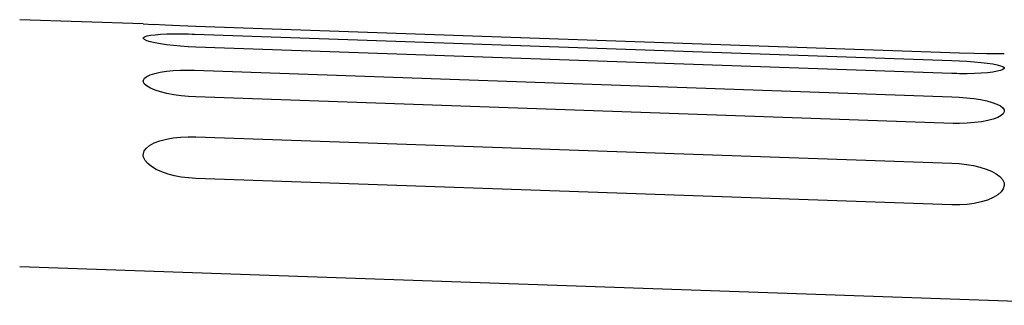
# Model space of a CAD drawing. Header units: inches. Extents: x 0 to 13.8, y 0 to 10.6.
# Tile 9 of 27: x 1.394 to 2.021, y 6.156 to 6.338. Entities that reach past the tile are written whole.
import ezdxf

# ---------------------------------------------------------------- set-up
doc = ezdxf.new("R2010")
doc.units = ezdxf.units.IN
doc.header["$LTSCALE"] = 0.75625
doc.header["$MEASUREMENT"] = 0
doc.layers.get('0').update_dxf_attribs({"linetype": 'CONTINUOUS'})

msp = doc.modelspace()

# ---------------------------------------------------------------- linework, layer by layer
at = {"color": 7, "linetype": 'Continuous'}
for p, q in [((1.47227, 6.33531), (1.39353, 6.33806)), ((1.47227, 6.33531), (1.47868, 6.33492)), ((1.48612, 6.33452), (1.47868, 6.33492)), ((1.4955, 6.33407), (1.48612, 6.33452)), ((1.50578, 6.33367), (1.4955, 6.33407)), ((1.99227, 6.31669), (1.50578, 6.33367)), ((1.50112, 6.32895), (1.50344, 6.32889)), ((1.50344, 6.32889), (1.505, 6.32884)), ((1.505, 6.32884), (1.98733, 6.312)), ((1.98733, 6.30371), (1.50578, 6.32053)), ((2.00143, 6.31644), (1.99227, 6.31669)), ((2.00944, 6.31629), (2.00143, 6.31644)), ((2.01561, 6.3162), (2.00944, 6.31629)), ((2.02082, 6.31616), (2.01561, 6.3162)), ((1.50497, 6.30578), (1.98733, 6.28893)), ((1.98897, 6.30366), (1.98732, 6.30371)), ((1.99062, 6.30362), (1.98897, 6.30366)), ((1.99228, 6.30359), (1.99062, 6.30362)), ((1.98816, 6.27193), (1.50578, 6.28877)), ((1.50577, 6.26333), (1.98734, 6.24652)), ((1.98734, 6.21996), (1.50577, 6.23678)), ((2.09956, 6.15583), (1.39353, 6.18048))]:
    msp.add_line(p, q, dxfattribs=at)
for points in [[(1.47227, 6.32628), (1.47237, 6.32664), (1.47313, 6.32721), (1.47465, 6.32771), (1.47686, 6.32814), (1.47974, 6.32848), (1.4832, 6.32874), (1.48717, 6.32892), (1.49155, 6.32901), (1.49618, 6.32902), (1.50112, 6.32895)], [(1.50578, 6.32053), (1.50083, 6.32076), (1.49606, 6.32108), (1.49143, 6.32152), (1.48709, 6.32203), (1.48315, 6.32263), (1.47969, 6.32328), (1.47683, 6.32396), (1.47462, 6.32465), (1.47313, 6.32534), (1.47236, 6.32601), (1.47227, 6.32628)], [(1.98732, 6.312), (1.99223, 6.3118), (1.99699, 6.31153), (2.00164, 6.31119), (2.00601, 6.31079), (2.00999, 6.31034), (2.01347, 6.30983), (2.01632, 6.30928), (2.0185, 6.3087), (2.01998, 6.3081), (2.02073, 6.30748), (2.02081, 6.30713)], [(1.47228, 6.29876), (1.47236, 6.29954), (1.47307, 6.30075), (1.47453, 6.30187), (1.47669, 6.30288), (1.47957, 6.30378), (1.48305, 6.30453), (1.48702, 6.30511), (1.4914, 6.30553), (1.49603, 6.30577), (1.50096, 6.30584)], [(1.50096, 6.30584), (1.50176, 6.30584), (1.50256, 6.30583), (1.50336, 6.30581), (1.50417, 6.3058), (1.50497, 6.30578)], [(2.02081, 6.30713), (2.02072, 6.30686), (2.01998, 6.30625), (2.01849, 6.30567), (2.01632, 6.30513), (2.01348, 6.30465), (2.01006, 6.30424), (2.00612, 6.30392), (2.00178, 6.3037), (1.99718, 6.30359), (1.99228, 6.30359)], [(1.50577, 6.28877), (1.50098, 6.28903), (1.49631, 6.28949), (1.49171, 6.29014), (1.48735, 6.29097), (1.48332, 6.29199), (1.47977, 6.29313), (1.47688, 6.29437), (1.47464, 6.29566), (1.47314, 6.29697), (1.47237, 6.29828), (1.47228, 6.29876)], [(1.98732, 6.28893), (1.99215, 6.28869), (1.99682, 6.28829), (2.0014, 6.28775), (2.00571, 6.28705), (2.00967, 6.28621), (2.01315, 6.28525), (2.01604, 6.28419), (2.01829, 6.28304), (2.01984, 6.28183), (2.02068, 6.28058), (2.02081, 6.27961)], [(2.02081, 6.27961), (2.02076, 6.27932), (2.02011, 6.27806), (2.01873, 6.27685), (2.01662, 6.27571), (2.01377, 6.27464), (2.0103, 6.27371), (2.00629, 6.27296), (2.00188, 6.27239), (1.99724, 6.27203), (1.99231, 6.27189)], [(1.99231, 6.27189), (1.99148, 6.27188), (1.99065, 6.27189), (1.98982, 6.2719), (1.98899, 6.27191), (1.98816, 6.27193)], [(1.47229, 6.25135), (1.47231, 6.25238), (1.4729, 6.25434), (1.47423, 6.25617), (1.47632, 6.25787), (1.47928, 6.25945), (1.48288, 6.26082), (1.48697, 6.26188), (1.49141, 6.26266), (1.49598, 6.26316), (1.50076, 6.26337)], [(1.50076, 6.26337), (1.50159, 6.26339), (1.50242, 6.26339), (1.50326, 6.26339), (1.50409, 6.26338), (1.50493, 6.26336), (1.50576, 6.26333)], [(1.50577, 6.23678), (1.50101, 6.23709), (1.49647, 6.23767), (1.49213, 6.2385), (1.48802, 6.23958), (1.4841, 6.24094), (1.48056, 6.24253), (1.47755, 6.24432), (1.47513, 6.24625), (1.47344, 6.24828), (1.47247, 6.25034), (1.47229, 6.25135)], [(1.98733, 6.24652), (1.99215, 6.24622), (1.99676, 6.2457), (2.00115, 6.24495), (2.0053, 6.24398), (2.00921, 6.24277), (2.01272, 6.24135), (2.01568, 6.23973), (2.01805, 6.23795), (2.0197, 6.23604), (2.02063, 6.23406), (2.02079, 6.2322)], [(2.02079, 6.2322), (2.02017, 6.23005), (2.01883, 6.22814), (2.01673, 6.22631), (2.01376, 6.22456), (2.01016, 6.223), (2.00608, 6.22177), (2.00166, 6.22085), (1.99712, 6.22024), (1.99238, 6.21995)], [(1.99238, 6.21995), (1.99155, 6.21993), (1.99071, 6.21992), (1.98986, 6.21991), (1.98902, 6.21992), (1.98818, 6.21994), (1.98733, 6.21996)]]:
    msp.add_lwpolyline(points, dxfattribs=at)

doc.saveas('drawing.dxf')
